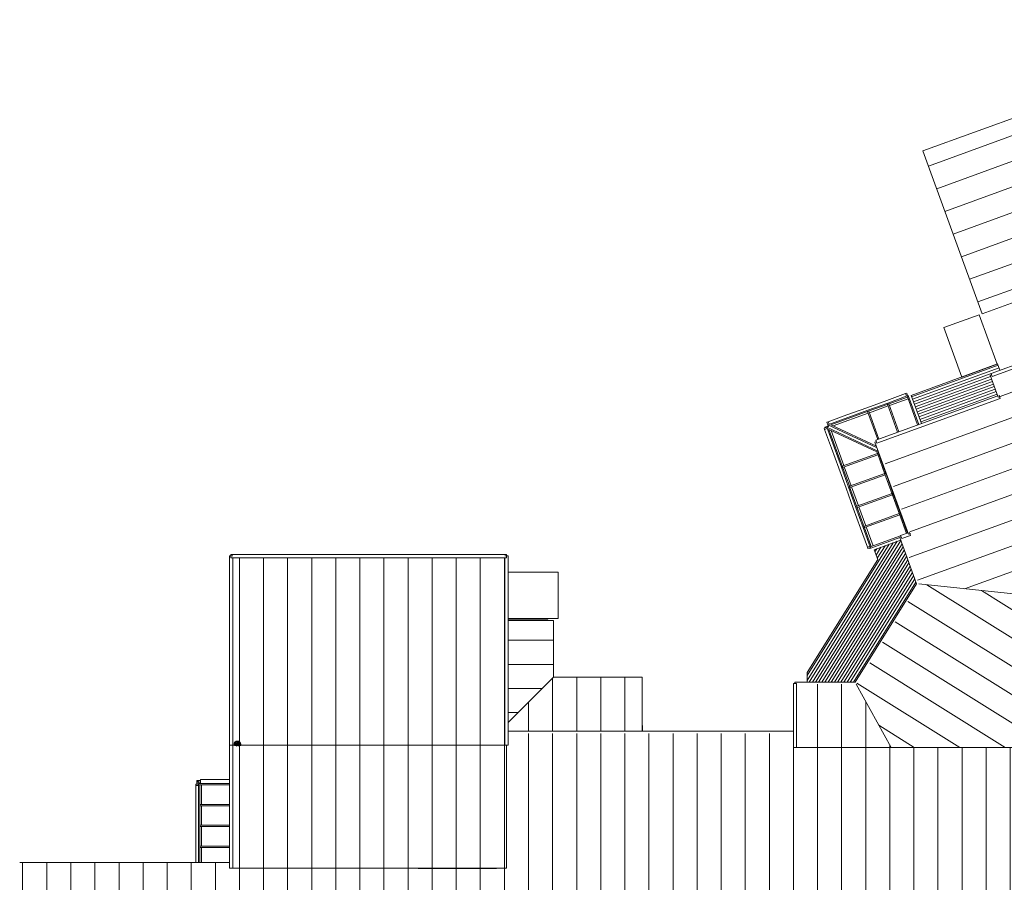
# Model space of a CAD drawing. Header units: millimetres. Extents: x -21710 to 76344, y -40597 to 35788.
# Tile 3 of 18: x -21710 to 15079, y 3558 to 35788. Entities that reach past the tile are written whole.
import ezdxf

# ---------------------------------------------------------------- set-up
doc = ezdxf.new("R2010")
doc.units = ezdxf.units.MM
for name, color, linetype, lineweight in [('A-FLOR', 192, 'Continuous', 9), ('A-FLOR-LEVL', 51, 'Continuous', 9), ('A-FLOR-PATT', 8, 'Continuous', 9), ('A-GLAZ-CURT', 52, 'Continuous', 9), ('A-GLAZ-CWMG', 51, 'Continuous', 9), ('A-ROOF', 132, 'Continuous', 9), ('A-ROOF-OTLN', 132, 'Continuous', 9), ('A-ROOF-PATT', 132, 'Continuous', 9), ('A-WALL', 113, 'Continuous', 9), ('P-SANR-FIXT', 6, 'Continuous', 9)]:
    doc.layers.add(name, color=color, linetype=linetype, lineweight=lineweight)

# ---------------------------------------------------------------- blocks, each defined once
blk = doc.blocks.new('Rectangular Mullion - 50 x 150mm-1462469-2_0 andre etg_hele_anlegget_m_funksjoner_m_rom')
at = {"layer": 'A-GLAZ-CWMG', "color": 254}
for p, q in [((8499, 20767), (9197, 21021)), ((8535, 20670), (8499, 20767))]:
    blk.add_line(p, q, dxfattribs=at)
blk = doc.blocks.new('Rectangular Mullion - 50 x 100mm-1460644-2_0 andre etg_hele_anlegget_m_funksjoner_m_rom')
at = {"layer": 'A-GLAZ-CWMG', "color": 254}
for p, q in [((-50, 72), (-50, 175)), ((-50, 175), (0, 175)), ((0, 175), (0, 72))]:
    blk.add_line(p, q, dxfattribs=at)
blk = doc.blocks.new('Rectangular Mullion - 50 x 100mm-1460645-2_0 andre etg_hele_anlegget_m_funksjoner_m_rom')
at = {"layer": 'A-GLAZ-CWMG', "color": 254}
for p, q in [((0, 175), (-50, 175)), ((-50, 175), (-50, 72)), ((0, 72), (0, 175))]:
    blk.add_line(p, q, dxfattribs=at)
blk = doc.blocks.new('Rectangular Mullion - 50 x 150mm-1462474-2_0 andre etg_hele_anlegget_m_funksjoner_m_rom')
at = {"layer": 'A-GLAZ-CWMG', "color": 254}
for p, q in [((9965, 16084), (9709, 16785)), ((10062, 16119), (9965, 16084))]:
    blk.add_line(p, q, dxfattribs=at)
blk = doc.blocks.new('Rectangular Mullion - 50 x 150mm-1462471-2_0 andre etg_hele_anlegget_m_funksjoner_m_rom')
at = {"layer": 'A-GLAZ-CWMG', "color": 254}
for p, q in [((10687, 21563), (11385, 21817)), ((11385, 21817), (11421, 21720))]:
    blk.add_line(p, q, dxfattribs=at)
blk = doc.blocks.new('Rectangular Mullion - 50 x 150mm-461028-2_0 andre etg_hele_anlegget_m_funksjoner_m_rom')
at = {"layer": 'A-GLAZ-CWMG', "color": 254}
blk.add_line((9942, 21292), (10687, 21563), dxfattribs=at)
blk = doc.blocks.new('Rectangular Mullion - 50 x 150mm-460853-2_0 andre etg_hele_anlegget_m_funksjoner_m_rom')
at = {"layer": 'A-GLAZ-CWMG', "color": 254}
blk.add_line((9709, 16785), (9437, 17533), dxfattribs=at)
blk = doc.blocks.new('Rectangular Mullion - 50 x 150mm-1462477-2_0 andre etg_hele_anlegget_m_funksjoner_m_rom')
at = {"layer": 'A-GLAZ-CWMG', "color": 254}
for p, q in [((8365, 20479), (8462, 20514)), ((8620, 19777), (8365, 20479))]:
    blk.add_line(p, q, dxfattribs=at)
blk = doc.blocks.new('System Panel - Glazed-1462480-2_0 andre etg_hele_anlegget_m_funksjoner_m_rom')
at = {"layer": 'A-GLAZ-CURT', "color": 254}
blk.add_line((11482, 21626), (10784, 21372), dxfattribs=at)
blk = doc.blocks.new('System Panel - Glazed-1462481-2_0 andre etg_hele_anlegget_m_funksjoner_m_rom')
at = {"layer": 'A-GLAZ-CURT', "color": 254}
blk.add_line((8608, 20434), (9084, 19126), dxfattribs=at)
blk = doc.blocks.new('System Panel - Glazed-1462482-2_0 andre etg_hele_anlegget_m_funksjoner_m_rom')
at = {"layer": 'A-GLAZ-CURT', "color": 254}
blk.add_line((9992, 21083), (8689, 20609), dxfattribs=at)
blk = doc.blocks.new('System Panel - Glazed-1462483-2_0 andre etg_hele_anlegget_m_funksjoner_m_rom')
at = {"layer": 'A-GLAZ-CURT', "color": 254}
blk.add_line((9101, 19079), (9356, 18377), dxfattribs=at)
blk = doc.blocks.new('Rectangular Mullion - 50 x 100mm-1462479-2_0 andre etg_hele_anlegget_m_funksjoner_m_rom')
at = {"layer": 'A-GLAZ-CWMG', "color": 254}
for p, q in [((10713, 21419), (10760, 21436)), ((10713, 21419), (11093, 20374)), ((10760, 21436), (11140, 20391))]:
    blk.add_line(p, q, dxfattribs=at)
blk = doc.blocks.new('Rectangular Mullion - 50 x 100mm-V7-2_0 andre etg_hele_anlegget_m_funksjoner_m_rom')
at = {"layer": 'A-GLAZ-CWMG', "color": 254}
for p, q in [((9836, 16858), (11156, 17338)), ((9853, 16811), (11173, 17291)), ((11156, 17338), (11173, 17291)), ((9853, 16811), (9836, 16858))]:
    blk.add_line(p, q, dxfattribs=at)
blk = doc.blocks.new('Rectangular Mullion - 50 x 100mm-461123-2_0 andre etg_hele_anlegget_m_funksjoner_m_rom')
at = {"layer": 'A-GLAZ-CWMG', "color": 254}
for p, q in [((8488, 20653), (10322, 19797)), ((8488, 20653), (8512, 20585)), ((8601, 20650), (10300, 19858))]:
    blk.add_line(p, q, dxfattribs=at)
blk = doc.blocks.new('Rectangular Mullion - 50 x 100mm-461113-2_0 andre etg_hele_anlegget_m_funksjoner_m_rom')
at = {"layer": 'A-GLAZ-CWMG', "color": 254}
for p, q in [((8512, 20585), (8445, 20561)), ((10350, 19673), (8445, 20561)), ((10319, 19636), (8520, 20476)), ((10350, 19673), (10365, 19678))]:
    blk.add_line(p, q, dxfattribs=at)
blk = doc.blocks.new('Rectangular Mullion - 50 x 100mm-461124-2_0 andre etg_hele_anlegget_m_funksjoner_m_rom')
at = {"layer": 'A-GLAZ-CWMG', "color": 254}
for p, q in [((11444, 21729), (11491, 21746)), ((11838, 20646), (11444, 21729)), ((11885, 20663), (11491, 21746))]:
    blk.add_line(p, q, dxfattribs=at)
blk = doc.blocks.new('Rectangular Mullion - 50 x 100mm-461114-2_0 andre etg_hele_anlegget_m_funksjoner_m_rom')
at = {"layer": 'A-GLAZ-CWMG', "color": 254}
for p, q in [((10070, 16095), (11205, 16508)), ((10087, 16048), (11171, 16443)), ((10087, 16048), (10070, 16095))]:
    blk.add_line(p, q, dxfattribs=at)
blk = doc.blocks.new('Rectangular Mullion - 50 x 100mm-461101-2_0 andre etg_hele_anlegget_m_funksjoner_m_rom')
at = {"layer": 'A-GLAZ-CWMG', "color": 254}
for p, q in [((9978, 21195), (8488, 20653)), ((9992, 21157), (8601, 20650)), ((8512, 20585), (8488, 20653))]:
    blk.add_line(p, q, dxfattribs=at)
blk = doc.blocks.new('Rectangular Mullion - 50 x 100mm-1462484-2_0 andre etg_hele_anlegget_m_funksjoner_m_rom')
at = {"layer": 'A-GLAZ-CWMG', "color": 254}
for p, q in [((11444, 21729), (10723, 21466)), ((11444, 21729), (11458, 21690)), ((11458, 21690), (10737, 21428))]:
    blk.add_line(p, q, dxfattribs=at)
blk = doc.blocks.new('Rectangular Mullion - 50 x 100mm-461102-2_0 andre etg_hele_anlegget_m_funksjoner_m_rom')
at = {"layer": 'A-GLAZ-CWMG', "color": 254}
for p, q in [((10723, 21466), (9978, 21195)), ((10737, 21428), (9992, 21157))]:
    blk.add_line(p, q, dxfattribs=at)
blk = doc.blocks.new('Rectangular Mullion - 50 x 100mm-461081-2_0 andre etg_hele_anlegget_m_funksjoner_m_rom')
at = {"layer": 'A-GLAZ-CWMG', "color": 254}
for p, q in [((9262, 18316), (9534, 17568)), ((9300, 18330), (9573, 17582))]:
    blk.add_line(p, q, dxfattribs=at)
blk = doc.blocks.new('Rectangular Mullion - 50 x 100mm-461090-2_0 andre etg_hele_anlegget_m_funksjoner_m_rom')
at = {"layer": 'A-GLAZ-CWMG', "color": 254}
for p, q in [((8445, 20561), (8512, 20585)), ((8445, 20561), (8990, 19065)), ((8520, 20476), (9028, 19079))]:
    blk.add_line(p, q, dxfattribs=at)
blk = doc.blocks.new('Rectangular Mullion - 50 x 100mm-1462485-2_0 andre etg_hele_anlegget_m_funksjoner_m_rom')
at = {"layer": 'A-GLAZ-CWMG', "color": 254}
for p, q in [((9806, 16820), (10070, 16095)), ((9845, 16834), (10109, 16109)), ((10109, 16109), (10070, 16095))]:
    blk.add_line(p, q, dxfattribs=at)
blk = doc.blocks.new('Rectangular Mullion - 50 x 100mm-1460650-2_0 andre etg_hele_anlegget_m_funksjoner_m_rom')
at = {"layer": 'A-GLAZ-CWMG', "color": 254}
for p, q in [((0, 175), (-50, 175)), ((-50, 175), (-50, 72)), ((0, 72), (0, 175))]:
    blk.add_line(p, q, dxfattribs=at)
blk = doc.blocks.new('Rectangular Mullion - 50 x 150mm-1462491-2_0 andre etg_hele_anlegget_m_funksjoner_m_rom')
at = {"layer": 'A-GLAZ-CWMG', "color": 254}
for p, q in [((-15128, 7175), (-15025, 7175)), ((-15128, 6445), (-15128, 7175))]:
    blk.add_line(p, q, dxfattribs=at)
blk = doc.blocks.new('Rectangular Mullion - 50 x 150mm-460432-2_0 andre etg_hele_anlegget_m_funksjoner_m_rom')
at = {"layer": 'A-GLAZ-CWMG', "color": 254}
blk.add_line((-15128, 5665), (-15128, 6445), dxfattribs=at)
blk = doc.blocks.new('Rectangular Mullion - 50 x 150mm-V8-2_0 andre etg_hele_anlegget_m_funksjoner_m_rom')
at = {"layer": 'A-GLAZ-CWMG', "color": 254}
blk.add_line((-15128, 4294), (-15128, 4885), dxfattribs=at)
blk = doc.blocks.new('System Panel - Glazed-1462500-2_0 andre etg_hele_anlegget_m_funksjoner_m_rom')
at = {"layer": 'A-GLAZ-CURT', "color": 254}
blk.add_line((-14915, 7200), (-14915, 6470), dxfattribs=at)
blk = doc.blocks.new('System Panel - Glazed-V9-2_0 andre etg_hele_anlegget_m_funksjoner_m_rom')
at = {"layer": 'A-GLAZ-CURT', "color": 254}
blk.add_line((-14915, 4860), (-14915, 4294), dxfattribs=at)
blk = doc.blocks.new('Rectangular Mullion - 50 x 100mm-1462499-2_0 andre etg_hele_anlegget_m_funksjoner_m_rom')
at = {"layer": 'A-GLAZ-CWMG', "color": 254}
for p, q in [((-14984, 4860), (-14984, 4910)), ((-14984, 4910), (-13873, 4910)), ((-14984, 4860), (-13873, 4860))]:
    blk.add_line(p, q, dxfattribs=at)
blk = doc.blocks.new('Rectangular Mullion - 50 x 100mm-460747-2_0 andre etg_hele_anlegget_m_funksjoner_m_rom')
at = {"layer": 'A-GLAZ-CWMG', "color": 254}
for p, q in [((-15025, 7200), (-15025, 7250)), ((-13873, 7250), (-15025, 7250)), ((-13873, 7200), (-15025, 7200))]:
    blk.add_line(p, q, dxfattribs=at)
blk = doc.blocks.new('Rectangular Mullion - 50 x 100mm-461155-2_0 andre etg_hele_anlegget_m_funksjoner_m_rom')
at = {"layer": 'A-GLAZ-CWMG', "color": 254}
for p, q in [((-15025, 4885), (-15025, 4294)), ((-14984, 4885), (-14984, 4294))]:
    blk.add_line(p, q, dxfattribs=at)
blk = doc.blocks.new('Rectangular Mullion - 50 x 100mm-V10-2_0 andre etg_hele_anlegget_m_funksjoner_m_rom')
at = {"layer": 'A-GLAZ-CWMG', "color": 254}
for p, q in [((-15025, 5665), (-15025, 4885)), ((-14984, 5665), (-14984, 4885))]:
    blk.add_line(p, q, dxfattribs=at)
blk = doc.blocks.new('Rectangular Mullion - 50 x 100mm-1462505-2_0 andre etg_hele_anlegget_m_funksjoner_m_rom')
at = {"layer": 'A-GLAZ-CWMG', "color": 254}
for p, q in [((-15025, 7200), (-14984, 7200)), ((-15025, 7200), (-15025, 6445)), ((-14984, 7200), (-14984, 6445))]:
    blk.add_line(p, q, dxfattribs=at)
blk = doc.blocks.new('Rectangular Mullion - 50 x 150mm-1462376-2_0 andre etg_hele_anlegget_m_funksjoner_m_rom')
at = {"layer": 'A-GLAZ-CWMG', "color": 254}
for q in [(-13873, 7400), (-14953, 7250)]:
    blk.add_line((-14953, 7400), q, dxfattribs=at)
blk = doc.blocks.new('Rectangular Mullion - 50 x 100mm-461115-2_0 andre etg_hele_anlegget_m_funksjoner_m_rom')
at = {"layer": 'A-GLAZ-CWMG', "color": 254}
for p, q in [((10347, 19559), (10319, 19636)), ((10365, 19678), (10350, 19673)), ((10386, 19573), (10350, 19673))]:
    blk.add_line(p, q, dxfattribs=at)
blk = doc.blocks.new('Rectangular Mullion - 50 x 100mm-461116-2_0 andre etg_hele_anlegget_m_funksjoner_m_rom')
at = {"layer": 'A-GLAZ-CWMG', "color": 254}
for p, q in [((11164, 17314), (10892, 18062)), ((11203, 17328), (10931, 18076))]:
    blk.add_line(p, q, dxfattribs=at)
blk = doc.blocks.new('Rectangular Mullion - 50 x 100mm-1462511-2_0 andre etg_hele_anlegget_m_funksjoner_m_rom')
at = {"layer": 'A-GLAZ-CWMG', "color": 254}
for p, q in [((11426, 16594), (11164, 17314)), ((11465, 16608), (11203, 17328))]:
    blk.add_line(p, q, dxfattribs=at)
blk = doc.blocks.new('Sluk - 250 mm Strainer - 100 mm Drain-V26-2_0 andre etg_hele_anlegget_m_funksjoner_m_rom')
at = {"layer": 'P-SANR-FIXT', "color": 254}
for p, q in [((-13576, 8833), (-13576, 8652)), ((-13701, 8709), (-13451, 8709)), ((-13701, 8709), (-13701, 8709)), ((-13628, 8715), (-13628, 8710)), ((-13525, 8710), (-13525, 8715)), ((-13451, 8709), (-13451, 8709))]:
    blk.add_line(p, q, dxfattribs=at)
for major_axis, start_param, end_param in [((125, 0), 5.804987, 9.424778), ((-125, 0), 3.141593, 6.283185), ((-125, 0), 3.141593, 6.283185), ((125, 0), 1.435576, 1.706017), ((-125, 0), 0, 0.478198), ((-125, 0), 0, 0.476538), ((125, 0), 2.739983, 2.856825), ((125, 0), 2.433445, 2.570451), ((93.8, 0), 5.618415, 9.424778), ((93.8, 0), 3.141593, 3.806363), ((125, 0), 2.138321, 2.283993), ((62.5, 0), 4.95819, 9.424778), ((62.5, 0), 3.141593, 4.391876), ((125, 0), 1.847287, 1.997033), ((125, 0), 1.14456, 1.294305), ((125, 0), 0.8576, 1.003271), ((125, 0), 0.571141, 0.708147), ((125, 0), 5.806648, 6.283185), ((125, 0), 0.284768, 0.40161)]:
    blk.add_ellipse((-13576, 8709), major_axis=major_axis, ratio=0.996195, start_param=start_param, end_param=end_param, dxfattribs=at)
blk.add_ellipse((-13576, 8709), major_axis=(31.2, 0), ratio=0.996195, dxfattribs=at)
blk = doc.blocks.new('Rectangular Mullion - 50 x 100mm-1462380-2_0 andre etg_hele_anlegget_m_funksjoner_m_rom')
at = {"layer": 'A-GLAZ-CWMG', "color": 254}
blk.add_line((0, 25), (0, 175), dxfattribs=at)

msp = doc.modelspace()

# ---------------------------------------------------------------- hatches: boundary and pattern name
at = {"layer": 'A-FLOR-PATT'}
h = msp.add_hatch(dxfattribs=at)
h.set_pattern_fill('FP_12', color=253, style=0, pattern_type=2)
h.set_pattern_definition([(20, (13470.59, 21631.38), (-34.202, 93.9693), [])])
h.paths.add_polyline_path([(11981, 20698), (14831, 21735), (14552, 22502), (14604, 22521), (14585, 22573), (14914, 22692), (14829, 22924), (11599, 21748), (11968, 20733)])
h = msp.add_hatch(dxfattribs=at)
h.set_pattern_fill('FP_11', color=253, style=0, pattern_type=2)
h.set_pattern_definition([(58, (9752.95, 13235.3), (-84.8048, 52.992), [])])
h.paths.add_polyline_path([(8659, 11035), (9502, 11035), (11800, 14713), (11205, 16347), (10214, 15986), (10348, 15617), (7709, 11393), (7709, 11035)])
at = {"layer": 'A-ROOF-PATT'}
h = msp.add_hatch(dxfattribs=at)
h.set_pattern_fill('FP_2', color=253, style=0, pattern_type=2)
h.set_pattern_definition([(20, (-58.5, -21.3), (-307.818, 845.723), [])])
h.paths.add_polyline_path([(14252, 24802), (16743, 25708), (15604, 28837), (15678, 28864), (15676, 28869), (19295, 30186), (19297, 30181), (21872, 31119), (21557, 31321), (21172, 31191), (21515, 31726), (21128, 31596), (20867, 31764), (20400, 31594), (20723, 30706), (19690, 30330), (19349, 31265), (22488, 32407), (22830, 31467), (26589, 32835), (25514, 35788), (12039, 30883), (13474, 26941)])
h = msp.add_hatch(dxfattribs=at)
h.set_pattern_fill('FP_6', color=253, style=0, pattern_type=2)
h.set_pattern_definition([(20, (186.5, 67.9), (-307.818, 845.723), [])])
h.paths.add_polyline_path([(21100, 13735), (17540, 23517), (14648, 22465), (14923, 21710), (14902, 21702), (14925, 21638), (10342, 19970), (11573, 16589), (11551, 16581), (11574, 16517), (11267, 16405), (11886, 14704), (19657, 13887)])
h = msp.add_hatch(dxfattribs=at)
h.set_pattern_fill('FP_5', color=253, style=0, pattern_type=2)
h.set_pattern_definition([(90, (0, 125.4), (-900, 6e-14), [])])
h.paths.add_polyline_path([(-3586, 8680), (-3586, 15682), (-13750, 15682), (-13750, 8680), (-13697, 8680), (-13701, 8709), (-13697, 8741), (-13684, 8771), (-13664, 8797), (-13639, 8817), (-13608, 8829), (-13576, 8833), (-13544, 8829), (-13514, 8817), (-13488, 8797), (-13468, 8771), (-13455, 8741), (-13451, 8709), (-13453, 8680), (-6389, 8680)])
h = msp.add_hatch(dxfattribs=at)
h.set_pattern_fill('FP_7', color=253, style=0, pattern_type=2)
h.set_pattern_definition([(328, (78.7, -49.2), (476.927, 763.243), [])])
h.paths.add_polyline_path([(23087, 8600), (23502, 8600), (21735, 13454), (21687, 13377), (22806, 10302), (22413, 10159), (22269, 10554), (22260, 10550), (21100, 13735), (11886, 14703), (9545, 10957), (10852, 8600), (23068, 8600)])
h = msp.add_hatch(dxfattribs=at)
h.set_pattern_fill('FP_9', color=253, style=0, pattern_type=2)
h.set_pattern_definition([(180, (216.9, 0), (-1e-13, -900), [])])
h.paths.add_polyline_path([(-3463, 9524), (-1768, 11219), (-1768, 13346), (-3463, 13346), (-3463, 9560)])
h = msp.add_hatch(dxfattribs=at)
h.set_pattern_fill('FP_10', color=253, style=0, pattern_type=2)
h.set_pattern_definition([(270, (0, 358.8), (900, 6e-14), [])])
h.paths.add_polyline_path([(-1768, 9201), (1544, 9201), (1544, 11219), (-1768, 11219), (-3463, 9524), (-3463, 9201), (-3325, 9201)])
h = msp.add_hatch(dxfattribs=at)
h.set_pattern_fill('FP_8', color=253, style=0, pattern_type=2)
h.set_pattern_definition([(270, (0, 7.8), (900, 6e-14), [])])
h.paths.add_polyline_path([(10852, 8600), (9545, 10957), (7320, 10957), (7320, 8600), (9532, 8600)])
h = msp.add_hatch(dxfattribs=at)
h.set_pattern_fill('FP_3', color=253, style=0, pattern_type=2)
h.set_pattern_definition([(270, (0, 12.3), (900, 6e-14), [])])
h.paths.add_polyline_path([(-3782, -355), (-3782, -110), (26672, -110), (26041, 1624), (25965, 1624), (23426, 8600), (7197, 8600), (7197, 9123), (-3463, 9123), (-3463, 8680), (-3518, 8680), (-3518, 4085), (-3900, 4085), (-3900, 4080), (-6818, 4080), (-6818, 4085), (-13873, 4085), (-13873, 4294), (-21710, 4294), (-21710, -355), (-9453, -355)])
h = msp.add_hatch(dxfattribs=at)
h.set_pattern_fill('FP_4', color=253, style=0, pattern_type=2)
h.set_pattern_definition([(270, (0, 6.5), (900, 6e-14), [])])
h.paths.add_polyline_path([(-3900, 4085), (-3518, 4085), (-3518, 8680), (-13455, 8680), (-13455, 8676), (-13466, 8652), (-13687, 8652), (-13697, 8680), (-13750, 8680), (-13750, 4085), (-6389, 4085)])

# ---------------------------------------------------------------- linework, layer by layer
at = {"layer": 'A-FLOR', "color": 254}
for p, q in [((14829, 22924), (11599, 21748)), ((14914, 22692), (14829, 22924)), ((11599, 21748), (11981, 20698)), ((11205, 16347), (10214, 15986)), ((10214, 15986), (10348, 15617)), ((10348, 15617), (7709, 11393)), ((7709, 11393), (7709, 11035))]:
    msp.add_line(p, q, dxfattribs=at)
at = {"layer": 'A-FLOR-LEVL', "color": 254}
for p, q in [((12817, 24286), (14133, 24765)), ((14133, 24765), (14806, 22916)), ((12817, 24286), (13490, 22437)), ((13490, 22437), (14806, 22916)), ((-1587, 15150), (-3463, 15150)), ((-1587, 15150), (-1587, 13413)), ((-1587, 13413), (-3463, 13413))]:
    msp.add_line(p, q, dxfattribs=at)
at = {"layer": 'A-ROOF', "color": 254}
for p, q in [((25514, 35788), (12039, 30883)), ((12039, 30883), (14252, 24802)), ((14252, 24802), (16743, 25708)), ((11886, 14704), (21100, 13735)), ((-1768, 13346), (-3463, 13346)), ((-1768, 11219), (-1768, 13346)), ((-3463, 9524), (-1768, 11219)), ((1544, 11219), (-1768, 11219)), ((1544, 9201), (1544, 11219)), ((9545, 10957), (10852, 8600)), ((-13697, 8680), (-13750, 8680)), ((-3586, 8680), (-13455, 8680)), ((-3518, 4085), (-3518, 8680)), ((7320, 8600), (23502, 8600)), ((-13873, 4294), (-21710, 4294)), ((-13750, 4085), (-6818, 4085)), ((-3900, 4085), (-3518, 4085))]:
    msp.add_line(p, q, dxfattribs=at)
at = {"layer": 'A-ROOF-OTLN', "color": 254}
for p, q in [((14585, 22573), (17498, 23633)), ((14627, 22457), (17540, 23517)), ((14552, 22502), (14604, 22521)), ((14850, 21683), (14552, 22502)), ((14627, 22457), (14585, 22573)), ((10278, 20078), (14831, 21735)), ((14883, 21754), (14925, 21638)), ((14923, 21710), (14902, 21702)), ((10321, 19962), (14925, 21638)), ((14902, 21702), (14850, 21683)), ((10246, 20007), (10297, 20026)), ((11499, 16562), (10246, 20007)), ((10321, 19962), (10278, 20078)), ((11203, 16513), (11481, 16614)), ((11551, 16581), (11499, 16562)), ((11532, 16633), (11574, 16517)), ((11573, 16589), (11551, 16581)), ((11171, 16443), (11222, 16461)), ((11800, 14713), (11171, 16443)), ((11245, 16398), (11203, 16513)), ((11245, 16398), (11574, 16517)), ((-13873, 15750), (-13750, 15750)), ((-13873, 4085), (-13873, 15750)), ((-13818, 15750), (-13818, 15805)), ((-13818, 15805), (-3518, 15805)), ((-13818, 15682), (-13818, 15750)), ((-13818, 15682), (-3518, 15682)), ((-13750, 4085), (-13750, 15682)), ((-3586, 15750), (-3463, 15750)), ((-3586, 15682), (-3586, 8680)), ((-3518, 15805), (-3518, 15750)), ((-3518, 15750), (-3518, 15682)), ((-3463, 15750), (-3463, 8680)), ((9502, 11035), (11800, 14713)), ((7197, 10980), (7320, 10980)), ((7197, 8600), (7197, 10980)), ((7252, 10980), (7252, 11035)), ((7252, 11035), (9502, 11035)), ((7320, 8600), (7320, 10980)), ((-3463, 9201), (7197, 9201)), ((-13873, 8680), (-13750, 8680)), ((-3463, 8680), (-3586, 8680)), ((7320, 8600), (7197, 8600)), ((-13750, 4085), (-13873, 4085))]:
    msp.add_line(p, q, dxfattribs=at)
at = {"layer": 'A-WALL', "color": 254}
for p, q in [((8376, 20561), (8504, 20608)), ((8376, 20561), (8384, 20539)), ((8386, 20565), (8394, 20542)), ((8480, 20599), (8488, 20576)), ((8490, 20577), (8482, 20600)), ((10018, 16050), (10027, 16026)), ((10087, 16048), (10027, 16026)), ((10028, 16053), (10036, 16030)), ((-3463, 13371), (-1973, 13371)), ((-1973, 13346), (-1973, 13371)), ((1561, 9419), (1544, 9445)), ((1561, 9419), (1561, 9201)), ((-15090, 7362), (-14978, 7250)), ((-15090, 7362), (-15090, 7225)), ((-14953, 7362), (-15090, 7362)), ((-15080, 7352), (-15080, 7225)), ((-14953, 7352), (-15080, 7352)), ((-14953, 7252), (-14980, 7252)), ((-6818, 4080), (-6818, 4085)), ((-3900, 4085), (-6818, 4085)), ((-3900, 4080), (-6818, 4080)), ((-3900, 4080), (-3900, 4085))]:
    msp.add_line(p, q, dxfattribs=at)

# ---------------------------------------------------------------- block references
at = {"layer": 'A-GLAZ-CURT', "color": 254}
for name, p in [('System Panel - Glazed-1462480-2_0 andre etg_hele_anlegget_m_funksjoner_m_rom', (-745, -271)), ('System Panel - Glazed-1462480-2_0 andre etg_hele_anlegget_m_funksjoner_m_rom', (0, 0)), ('System Panel - Glazed-1462482-2_0 andre etg_hele_anlegget_m_funksjoner_m_rom', (0, 0)), ('System Panel - Glazed-1462481-2_0 andre etg_hele_anlegget_m_funksjoner_m_rom', (0, 0)), ('System Panel - Glazed-1462483-2_0 andre etg_hele_anlegget_m_funksjoner_m_rom', (0, 0)), ('System Panel - Glazed-1462483-2_0 andre etg_hele_anlegget_m_funksjoner_m_rom', (272, -748)), ('System Panel - Glazed-1462483-2_0 andre etg_hele_anlegget_m_funksjoner_m_rom', (545, -1496)), ('System Panel - Glazed-1462483-2_0 andre etg_hele_anlegget_m_funksjoner_m_rom', (817, -2244)), ('System Panel - Glazed-1462500-2_0 andre etg_hele_anlegget_m_funksjoner_m_rom', (0, 0)), ('System Panel - Glazed-1462500-2_0 andre etg_hele_anlegget_m_funksjoner_m_rom', (0, -780)), ('System Panel - Glazed-1462500-2_0 andre etg_hele_anlegget_m_funksjoner_m_rom', (0, -1560)), ('System Panel - Glazed-V9-2_0 andre etg_hele_anlegget_m_funksjoner_m_rom', (0, 0))]:
    msp.add_blockref(name, p, dxfattribs=at)
at = {"layer": 'A-GLAZ-CWMG', "color": 254}
for name, p in [('Rectangular Mullion - 50 x 150mm-1462471-2_0 andre etg_hele_anlegget_m_funksjoner_m_rom', (0, 0)), ('Rectangular Mullion - 50 x 100mm-1462484-2_0 andre etg_hele_anlegget_m_funksjoner_m_rom', (0, 0)), ('Rectangular Mullion - 50 x 100mm-461124-2_0 andre etg_hele_anlegget_m_funksjoner_m_rom', (0, 0)), ('Rectangular Mullion - 50 x 150mm-461028-2_0 andre etg_hele_anlegget_m_funksjoner_m_rom', (0, 0)), ('Rectangular Mullion - 50 x 100mm-461102-2_0 andre etg_hele_anlegget_m_funksjoner_m_rom', (0, 0)), ('Rectangular Mullion - 50 x 100mm-1462479-2_0 andre etg_hele_anlegget_m_funksjoner_m_rom', (0, 0)), ('Rectangular Mullion - 50 x 100mm-461101-2_0 andre etg_hele_anlegget_m_funksjoner_m_rom', (0, 0)), ('Rectangular Mullion - 50 x 150mm-1462469-2_0 andre etg_hele_anlegget_m_funksjoner_m_rom', (0, 0)), ('Rectangular Mullion - 50 x 150mm-461028-2_0 andre etg_hele_anlegget_m_funksjoner_m_rom', (-745, -271)), ('Rectangular Mullion - 50 x 100mm-1462479-2_0 andre etg_hele_anlegget_m_funksjoner_m_rom', (-745, -271)), ('Rectangular Mullion - 50 x 100mm-461123-2_0 andre etg_hele_anlegget_m_funksjoner_m_rom', (0, 0)), ('Rectangular Mullion - 50 x 150mm-1462477-2_0 andre etg_hele_anlegget_m_funksjoner_m_rom', (0, 0)), ('Rectangular Mullion - 50 x 100mm-461113-2_0 andre etg_hele_anlegget_m_funksjoner_m_rom', (0, 0)), ('Rectangular Mullion - 50 x 100mm-461090-2_0 andre etg_hele_anlegget_m_funksjoner_m_rom', (0, 0)), ('Rectangular Mullion - 50 x 150mm-460853-2_0 andre etg_hele_anlegget_m_funksjoner_m_rom', (-817, 2244)), ('Rectangular Mullion - 50 x 100mm-V7-2_0 andre etg_hele_anlegget_m_funksjoner_m_rom', (-817, 2244)), ('Rectangular Mullion - 50 x 100mm-461115-2_0 andre etg_hele_anlegget_m_funksjoner_m_rom', (0, 0)), ('Rectangular Mullion - 50 x 100mm-461116-2_0 andre etg_hele_anlegget_m_funksjoner_m_rom', (-545, 1496)), ('Rectangular Mullion - 50 x 150mm-460853-2_0 andre etg_hele_anlegget_m_funksjoner_m_rom', (-545, 1496)), ('Rectangular Mullion - 50 x 100mm-461081-2_0 andre etg_hele_anlegget_m_funksjoner_m_rom', (-272, 748)), ('Rectangular Mullion - 50 x 100mm-V7-2_0 andre etg_hele_anlegget_m_funksjoner_m_rom', (-545, 1496)), ('Rectangular Mullion - 50 x 100mm-461116-2_0 andre etg_hele_anlegget_m_funksjoner_m_rom', (-272, 748)), ('Rectangular Mullion - 50 x 150mm-460853-2_0 andre etg_hele_anlegget_m_funksjoner_m_rom', (-272, 748)), ('Rectangular Mullion - 50 x 100mm-461081-2_0 andre etg_hele_anlegget_m_funksjoner_m_rom', (0, 0)), ('Rectangular Mullion - 50 x 100mm-V7-2_0 andre etg_hele_anlegget_m_funksjoner_m_rom', (-272, 748)), ('Rectangular Mullion - 50 x 100mm-461116-2_0 andre etg_hele_anlegget_m_funksjoner_m_rom', (0, 0)), ('Rectangular Mullion - 50 x 150mm-460853-2_0 andre etg_hele_anlegget_m_funksjoner_m_rom', (0, 0)), ('Rectangular Mullion - 50 x 100mm-461081-2_0 andre etg_hele_anlegget_m_funksjoner_m_rom', (272, -748)), ('Rectangular Mullion - 50 x 100mm-V7-2_0 andre etg_hele_anlegget_m_funksjoner_m_rom', (0, 0)), ('Rectangular Mullion - 50 x 100mm-1462511-2_0 andre etg_hele_anlegget_m_funksjoner_m_rom', (0, 0)), ('Rectangular Mullion - 50 x 150mm-1462474-2_0 andre etg_hele_anlegget_m_funksjoner_m_rom', (0, 0)), ('Rectangular Mullion - 50 x 100mm-1462485-2_0 andre etg_hele_anlegget_m_funksjoner_m_rom', (0, 0)), ('Rectangular Mullion - 50 x 100mm-461114-2_0 andre etg_hele_anlegget_m_funksjoner_m_rom', (0, 0)), ('Rectangular Mullion - 50 x 150mm-1462376-2_0 andre etg_hele_anlegget_m_funksjoner_m_rom', (0, 0)), ('Rectangular Mullion - 50 x 150mm-1462491-2_0 andre etg_hele_anlegget_m_funksjoner_m_rom', (0, 0)), ('Rectangular Mullion - 50 x 100mm-460747-2_0 andre etg_hele_anlegget_m_funksjoner_m_rom', (0, 0)), ('Rectangular Mullion - 50 x 100mm-1462505-2_0 andre etg_hele_anlegget_m_funksjoner_m_rom', (0, 0)), ('Rectangular Mullion - 50 x 150mm-460432-2_0 andre etg_hele_anlegget_m_funksjoner_m_rom', (0, 0)), ('Rectangular Mullion - 50 x 100mm-V10-2_0 andre etg_hele_anlegget_m_funksjoner_m_rom', (0, 780)), ('Rectangular Mullion - 50 x 100mm-1462499-2_0 andre etg_hele_anlegget_m_funksjoner_m_rom', (0, 1560)), ('Rectangular Mullion - 50 x 150mm-460432-2_0 andre etg_hele_anlegget_m_funksjoner_m_rom', (0, -780)), ('Rectangular Mullion - 50 x 100mm-V10-2_0 andre etg_hele_anlegget_m_funksjoner_m_rom', (0, 0)), ('Rectangular Mullion - 50 x 100mm-1462499-2_0 andre etg_hele_anlegget_m_funksjoner_m_rom', (0, 780)), ('Rectangular Mullion - 50 x 150mm-V8-2_0 andre etg_hele_anlegget_m_funksjoner_m_rom', (0, 0)), ('Rectangular Mullion - 50 x 100mm-461155-2_0 andre etg_hele_anlegget_m_funksjoner_m_rom', (0, 0)), ('Rectangular Mullion - 50 x 100mm-1462499-2_0 andre etg_hele_anlegget_m_funksjoner_m_rom', (0, 0))]:
    msp.add_blockref(name, p, dxfattribs=at)
for name, p, rotation in [('Rectangular Mullion - 50 x 100mm-1460645-2_0 andre etg_hele_anlegget_m_funksjoner_m_rom', (11492, 21670), 19.99999999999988), ('Rectangular Mullion - 50 x 100mm-1460645-2_0 andre etg_hele_anlegget_m_funksjoner_m_rom', (8512, 20585), 109.9999999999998), ('Rectangular Mullion - 50 x 100mm-1460650-2_0 andre etg_hele_anlegget_m_funksjoner_m_rom', (-14953, 7225), 89.99999999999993)]:
    msp.add_blockref(name, p, dxfattribs=dict(at, rotation=rotation))
at = {"layer": 'A-GLAZ-CWMG', "color": 254, "extrusion": (0, 0, -1)}
for p, rotation in [((-8512, 20585), 340.0000000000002), ((-10146, 16096), 250.0000000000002)]:
    msp.add_blockref('Rectangular Mullion - 50 x 100mm-1460644-2_0 andre etg_hele_anlegget_m_funksjoner_m_rom', p, dxfattribs=dict(at, rotation=rotation))
msp.add_blockref('Rectangular Mullion - 50 x 100mm-1462380-2_0 andre etg_hele_anlegget_m_funksjoner_m_rom', (14953, 7225), dxfattribs=at)
at = {"layer": 'P-SANR-FIXT', "color": 254}
msp.add_blockref('Sluk - 250 mm Strainer - 100 mm Drain-V26-2_0 andre etg_hele_anlegget_m_funksjoner_m_rom', (0, 0), dxfattribs=at)

doc.saveas('drawing.dxf')
